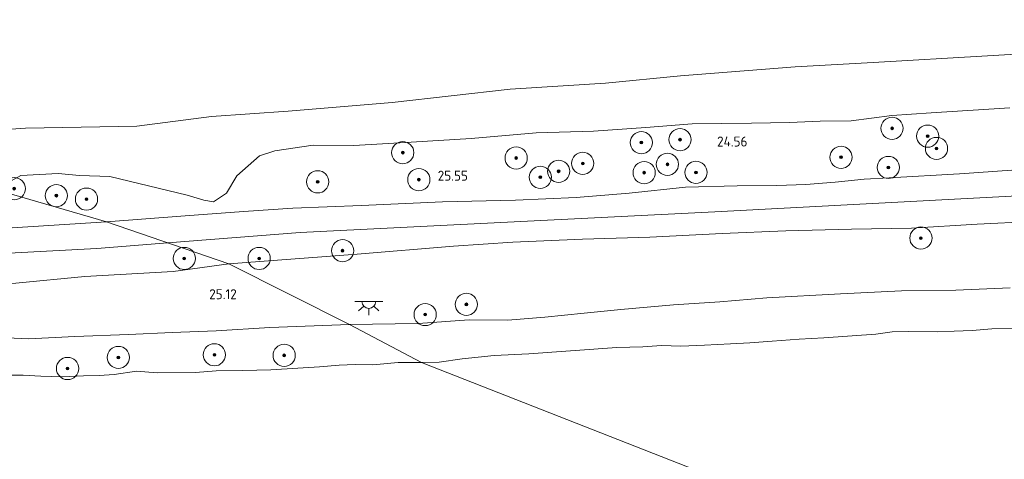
# Model space of a CAD drawing. Extents: x 184075 to 186166, y 346026 to 349063.
# Tile 62 of 136: x 185088 to 185266, y 346592 to 346672. Entities that reach past the tile are written whole.
import ezdxf
from ezdxf.enums import TextEntityAlignment as Align

# ---------------------------------------------------------------- set-up
doc = ezdxf.new("R2010")
doc.units = 0
for name, color, linetype, lineweight in [('B-ME-GR-BOOM-S', 90, 'Continuous', 25), ('B-ME-GR-GRAS-GV', 60, 'Continuous', 13), ('B-ME-GW-OPHOGING_KRUIN-G', 90, 'Continuous', 18), ('B-ME-GW-TALUD_KRUIN-G', 90, 'Continuous', 18), ('B-ME-IE-MEUBILAIR_WEGMEUBILAIR-S', 7, 'Continuous', 25), ('B-ME-OB-BEKLEDING_STORTSTEEN-GV', 30, 'Continuous', 18), ('B-ME-OB-OEVERVOORZIENING-G', 7, 'Continuous', 18), ('B-ME-OG-HOOGTEPUNT-S', 7, 'Continuous', 25), ('B-ME-OG-TERREIN_GROEN-GV', 7, 'Continuous', 18), ('B-ME-OG-WATER_HAVEN-GV', 170, 'Continuous', 18), ('B-ME-OG-WATER_RIVIER-GV', 130, 'Continuous', 18)]:
    doc.layers.add(name, color=color, linetype=linetype, lineweight=lineweight)
doc.styles.add('NLCS-ISO-ANNOTATIVE-T18', font='NLCS-ISO.ttf', dxfattribs={"height": 1.8})

# ---------------------------------------------------------------- blocks, each defined once
blk = doc.blocks.new('SAL-HOOGTELABEL-SO')
at = {"color": 0, "linetype": 'ByBlock', "lineweight": -2, "style": 'NLCS-ISO-ANNOTATIVE-T18'}
blk.add_attdef('HOOGTE', text='', height=1.8, dxfattribs=at).set_placement((2.79, 0), align=Align.RIGHT)
blk = doc.blocks.new('SGR-BOOM_01-SO')
at = {"linetype": 'ByBlock', "lineweight": 18}
h = blk.add_hatch(color=0, dxfattribs=at)
h.dxf.hatch_style = 1
edge = h.paths.add_edge_path()
edge.add_arc((0, 0), 0.25, 0, 360)
at = {"color": 0, "linetype": 'ByBlock', "lineweight": 18}
for radius in [2, 0.25]:
    blk.add_circle((0, 0), radius, dxfattribs=at)
blk = doc.blocks.new('SKL-ET_OV_LICHTPUNT-SO')
at = {"color": 0, "linetype": 'ByBlock', "lineweight": 18}
for points in [[(-1.25, 0), (-2.5, 0)], [(1.25, 0), (2.5, 0)], [(-0.92, -0.85), (-1.83, -1.7)], [(0, -1.25), (0, -2.5)], [(0.92, -0.85), (1.83, -1.7)]]:
    blk.add_lwpolyline(points, dxfattribs=at)
blk.add_lwpolyline([(0, 0), (1.25, 0, -1), (-1.25, 0)], format="xyb", close=True, dxfattribs=at)

msp = doc.modelspace()

# ---------------------------------------------------------------- linework, layer by layer
at = {"layer": 'B-ME-GR-GRAS-GV'}
for points in [[(185270.398, 346644.648, 26.845), (185257.573, 346643.795, 26.795), (185244.911, 346643.032, 26.788), (185240.411, 346642.788, 26.849), (185235.221, 346642.299, 26.874), (185229.907, 346641.87, 26.863), (185224.703, 346641.651, 26.82), (185217.582, 346641.597, 26.788), (185208.276, 346641.36, 26.716), (185198.129, 346640.279, 26.756), (185188.621, 346639.516, 26.788), (185177.688, 346639.003, 26.888), (185164.523, 346638.727, 26.888), (185149.973, 346638.062, 26.867), (185137.596, 346637.597, 26.902), (185128.729, 346636.982, 26.909), (185118.251, 346636.183, 26.849), (185104.094, 346635.154, 26.745), (185084.02, 346640.973, 24.206), (185088.684, 346643.448, 23.524), (185095.377, 346643.817, 23.524), (185099.229, 346643.467, 23.524), (185104.696, 346643.286, 23.524), (185118.582, 346639.948, 25.174), (185121.592, 346639.051, 25.626), (185123.365, 346638.76, 25.652), (185125.661, 346640.32, 25.44), (185127.557, 346643.416, 23.95), (185131.604, 346646.994, 23.152), (185134.367, 346647.943, 22.753), (185141.268, 346648.942, 22.79), (185148.613, 346648.88, 22.984), (185158.897, 346649.461, 22.984), (185169.683, 346650.132, 22.97), (185181.432, 346651.138, 22.938), (185191.71, 346651.466, 22.988), (185201.164, 346652.137, 22.984), (185209.472, 346652.782, 22.984), (185220.144, 346652.93, 23.063), (185227.025, 346653.052, 23.142), (185232.506, 346653.258, 23.135), (185238.084, 346653.325, 23.135), (185245.412, 346654.258, 23.074), (185252.486, 346654.79, 23.07), (185266.628, 346655.684, 23.099)], [(185270.653, 346635.188, 27.052), (185260.74, 346634.735, 27.042), (185248.952, 346633.964, 27.013), (185238.15, 346633.831, 26.927), (185226.321, 346633.513, 26.949), (185214.89, 346632.996, 26.945), (185201.84, 346632.395, 26.924), (185189.728, 346631.976, 26.913), (185177.236, 346631.48, 26.952), (185166.537, 346630.744, 26.988), (185149.167, 346629.273, 26.838), (185126.082, 346627.534, 26.832), (185104.094, 346635.154, 26.745), (185118.251, 346636.183, 26.849), (185128.729, 346636.982, 26.909), (185137.596, 346637.597, 26.902), (185149.973, 346638.062, 26.867), (185164.523, 346638.727, 26.888), (185177.688, 346639.003, 26.888), (185188.621, 346639.516, 26.788), (185198.129, 346640.279, 26.756), (185208.276, 346641.36, 26.716), (185217.582, 346641.597, 26.788), (185224.703, 346641.651, 26.82), (185229.907, 346641.87, 26.863), (185235.221, 346642.299, 26.874), (185240.411, 346642.788, 26.849), (185244.911, 346643.032, 26.788), (185257.573, 346643.795, 26.795), (185270.398, 346644.648, 26.845)], [(185266.679, 346623.256, 23.696), (185256.899, 346622.836, 23.696), (185247.126, 346622.703, 23.717), (185236.175, 346622.172, 23.774), (185222.936, 346621.412, 23.803), (185214.439, 346620.74, 23.767), (185206.14, 346620.152, 23.707), (185196.655, 346619.307, 23.506), (185190.073, 346618.693, 23.396), (185182.941, 346617.955, 23.396), (185176.33, 346617.422, 23.396), (185169.378, 346617.47, 23.396), (185160.185, 346616.829, 23.396), (185147.795, 346616.626, 23.394), (185126.082, 346627.534, 26.832), (185149.167, 346629.273, 26.838), (185166.537, 346630.744, 26.988), (185177.236, 346631.48, 26.952), (185189.728, 346631.976, 26.913), (185201.84, 346632.395, 26.924), (185214.89, 346632.996, 26.945), (185226.321, 346633.513, 26.949), (185238.15, 346633.831, 26.927), (185248.952, 346633.964, 27.013), (185260.74, 346634.735, 27.042), (185270.653, 346635.188, 27.052)], [(185087.758, 346624.097, 26.753), (185100.204, 346625.295, 26.775), (185116.056, 346626.204, 26.738), (185126.082, 346627.534, 26.832), (185147.795, 346616.626, 23.394), (185133.502, 346616.065, 23.387), (185123.802, 346615.484, 23.41), (185115.907, 346615.171, 23.458), (185108.055, 346614.837, 23.504), (185098.393, 346614.465, 23.552), (185090.087, 346614.049, 23.59), (185082.117, 346614.434, 23.62)]]:
    msp.add_polyline3d(points, dxfattribs=at)
for points in [[(185083.288, 346633.784, 26.805), (185067.313, 346632.829, 26.752), (185070.787, 346636.551, 25.578), (185074.298, 346638.518, 25.011), (185084.02, 346640.973, 24.206), (185104.094, 346635.154, 26.745)], [(185104.094, 346635.154, 26.745), (185126.082, 346627.534, 26.832), (185116.056, 346626.204, 26.738), (185100.204, 346625.295, 26.775), (185087.758, 346624.097, 26.753), (185076.761, 346623.481, 26.753), (185067.182, 346623.705, 26.805), (185058.646, 346623.765, 26.775), (185053.253, 346623.655, 26.753), (185048.11, 346623.463, 26.775), (185038.744, 346623.734, 26.802), (185032.103, 346624.653, 26.843), (185025.424, 346625.673, 26.809), (185021.034, 346627.494, 26.67), (185022.348, 346629.811, 26.832), (185023.632, 346632.075, 26.99), (185029.269, 346631.857, 26.9), (185037.466, 346631.925, 26.93), (185052.228, 346632.151, 26.922), (185067.313, 346632.829, 26.752), (185083.288, 346633.784, 26.805)]]:
    msp.add_polyline3d(points, close=True, dxfattribs=at)
at = {"layer": 'B-ME-GW-OPHOGING_KRUIN-G'}
for points in [[(185138.913, 346633.208, 26.988), (185213.549, 346636.925, 26.974), (185273.713, 346640.118, 27.063), (185354.599, 346643.683, 27.11), (185431.049, 346648.996, 27.199), (185474.38, 346651.173, 27.102), (185496.345, 346658.572, 27.106), (185516.603, 346674.294, 27.145), (185514.326, 346691.226, 26.938)], [(185138.913, 346633.208, 26.988), (185115.13, 346631.33, 26.884)], [(185102.347, 346630.32, 26.828), (185070.602, 346628.619, 26.828), (185040.687, 346627.98, 26.896), (185025, 346629.646, 26.915)], [(185115.13, 346631.33, 26.884), (185102.347, 346630.32, 26.828)]]:
    msp.add_polyline3d(points, dxfattribs=at)
at = {"layer": 'B-ME-GW-TALUD_KRUIN-G'}
for points in [[(185104.094, 346635.154, 26.745), (185118.251, 346636.183, 26.849), (185128.729, 346636.982, 26.909), (185137.596, 346637.597, 26.902), (185149.973, 346638.062, 26.867), (185164.523, 346638.727, 26.888), (185177.688, 346639.003, 26.888), (185188.621, 346639.516, 26.788), (185198.129, 346640.279, 26.756), (185208.276, 346641.36, 26.716), (185217.582, 346641.597, 26.788), (185224.703, 346641.651, 26.82), (185229.907, 346641.87, 26.863), (185235.221, 346642.299, 26.874), (185240.411, 346642.788, 26.849), (185244.911, 346643.032, 26.788), (185257.573, 346643.795, 26.795), (185270.398, 346644.648, 26.845)], [(185339.209, 346638.155, 26.892), (185320.771, 346637.144, 27.102), (185310.714, 346636.931, 27.088), (185302.391, 346636.552, 27.02), (185291.172, 346636.007, 27.038), (185281.927, 346635.785, 27.063), (185270.653, 346635.188, 27.052), (185260.74, 346634.735, 27.042), (185248.952, 346633.964, 27.013), (185238.15, 346633.831, 26.927), (185226.321, 346633.513, 26.949), (185214.89, 346632.996, 26.945), (185201.84, 346632.395, 26.924), (185189.728, 346631.976, 26.913), (185177.236, 346631.48, 26.952), (185166.537, 346630.744, 26.988), (185149.167, 346629.273, 26.838), (185126.082, 346627.534, 26.832)], [(185067.313, 346632.829, 26.752), (185083.288, 346633.784, 26.805), (185104.094, 346635.154, 26.745)], [(185126.082, 346627.534, 26.832), (185116.056, 346626.204, 26.738), (185100.204, 346625.295, 26.775), (185087.758, 346624.097, 26.753)]]:
    msp.add_polyline3d(points, dxfattribs=at)
at = {"layer": 'B-ME-OB-BEKLEDING_STORTSTEEN-GV'}
for points in [[(185268.797, 346615.902, 20.981), (185263.431, 346615.831, 20.981), (185259.867, 346615.567, 20.981), (185256.644, 346615.438, 20.981), (185253.554, 346615.3, 20.981), (185248.353, 346615.341, 20.981), (185245.493, 346615.337, 20.981), (185242.516, 346614.868, 20.981), (185233.169, 346614.243, 20.981), (185228.754, 346613.982, 20.981), (185223.899, 346613.606, 20.981), (185219.828, 346613.315, 20.981), (185216.373, 346613.163, 20.981), (185211.672, 346612.877, 20.981), (185207.444, 346612.717, 20.981), (185203.987, 346612.84, 20.981), (185200.577, 346612.611, 20.981), (185195.918, 346612.469, 20.981), (185180.072, 346611.365, 20.981), (185173.825, 346611.065, 20.981), (185168.078, 346610.439, 20.981), (185163.965, 346609.838, 20.981), (185160.779, 346609.768, 20.981), (185147.795, 346616.626, 23.394), (185160.185, 346616.829, 23.396), (185169.378, 346617.47, 23.396), (185176.33, 346617.422, 23.396), (185182.941, 346617.955, 23.396), (185190.073, 346618.693, 23.396), (185196.655, 346619.307, 23.506), (185206.14, 346620.152, 23.707), (185214.439, 346620.74, 23.767), (185222.936, 346621.412, 23.803), (185236.175, 346622.172, 23.774), (185247.126, 346622.703, 23.717), (185256.899, 346622.836, 23.696), (185266.679, 346623.256, 23.696)], [(185082.117, 346614.434, 23.62), (185090.087, 346614.049, 23.59), (185098.393, 346614.465, 23.552), (185108.055, 346614.837, 23.504), (185115.907, 346615.171, 23.458), (185123.802, 346615.484, 23.41), (185133.502, 346616.065, 23.387), (185147.795, 346616.626, 23.394), (185160.779, 346609.768, 20.981), (185160.576, 346609.763, 20.981), (185156.556, 346609.804, 20.981), (185152.022, 346609.354, 20.981), (185148.808, 346609.414, 20.981), (185145.949, 346609.299, 20.981), (185142.408, 346609.024, 20.981), (185133.656, 346608.492, 20.981), (185128.633, 346608.336, 20.981), (185123.831, 346608.292, 20.981), (185120.09, 346608.004, 20.981), (185113.179, 346607.92, 20.981), (185109.499, 346608.207, 20.981), (185105.463, 346607.651, 20.981), (185102.759, 346607.461, 20.981), (185099.944, 346607.38, 20.981), (185096.225, 346607.192, 20.981), (185092.259, 346607.343, 20.981), (185089.1, 346607.514, 20.981), (185086.163, 346607.52, 20.981)]]:
    msp.add_polyline3d(points, dxfattribs=at)
at = {"layer": 'B-ME-OB-OEVERVOORZIENING-G'}
for points in [[(185268.797, 346615.902, 20.981), (185263.431, 346615.831, 20.981), (185259.867, 346615.567, 20.981), (185256.644, 346615.438, 20.981), (185253.554, 346615.3, 20.981), (185248.353, 346615.341, 20.981), (185245.493, 346615.337, 20.981), (185242.516, 346614.868, 20.981), (185233.169, 346614.243, 20.981), (185228.754, 346613.982, 20.981), (185223.899, 346613.606, 20.981), (185219.828, 346613.315, 20.981), (185216.373, 346613.163, 20.981), (185211.672, 346612.877, 20.981), (185207.444, 346612.717, 20.981), (185203.987, 346612.84, 20.981), (185200.577, 346612.611, 20.981), (185195.918, 346612.469, 20.981), (185180.072, 346611.365, 20.981), (185173.825, 346611.065, 20.981), (185168.078, 346610.439, 20.981), (185163.965, 346609.838, 20.981), (185160.779, 346609.768, 20.981)], [(185160.779, 346609.768, 20.981), (185160.576, 346609.763, 20.981), (185156.556, 346609.804, 20.981), (185152.022, 346609.354, 20.981), (185148.808, 346609.414, 20.981), (185145.949, 346609.299, 20.981), (185142.408, 346609.024, 20.981), (185133.656, 346608.492, 20.981), (185128.633, 346608.336, 20.981), (185123.831, 346608.292, 20.981), (185120.09, 346608.004, 20.981), (185113.179, 346607.92, 20.981), (185109.499, 346608.207, 20.981), (185105.463, 346607.651, 20.981), (185102.759, 346607.461, 20.981), (185099.944, 346607.38, 20.981), (185096.225, 346607.192, 20.981), (185092.259, 346607.343, 20.981), (185089.1, 346607.514, 20.981), (185086.163, 346607.52, 20.981)]]:
    msp.add_polyline3d(points, dxfattribs=at)
at = {"layer": 'B-ME-OG-TERREIN_GROEN-GV'}
for points in [[(185079.747, 346651.353, 20.981), (185089.48, 346651.983, 20.981), (185109.54, 346652.375, 20.981), (185122.995, 346654.098, 20.981), (185136.767, 346655.062, 20.981), (185155.491, 346656.656, 20.981), (185176.703, 346659.013, 20.981), (185193.863, 346660.107, 20.981), (185207.399, 346661.434, 20.981), (185228, 346663.045, 20.981), (185242.027, 346663.857, 20.981), (185262.62, 346665.06, 20.981), (185277.916, 346665.938, 20.981), (185302.052, 346667.361, 20.981), (185314.34, 346667.539, 20.981), (185319.002, 346667.349, 20.981), (185321.047, 346667.091, 20.981), (185342.112, 346668.586, 20.981), (185352.272, 346669.694, 20.981), (185364.837, 346669.708, 20.981), (185371.333, 346669.337, 20.981), (185375.598, 346669.066, 20.981), (185391.659, 346669.598, 20.981)], [(185266.628, 346655.684, 23.099), (185252.486, 346654.79, 23.07), (185245.412, 346654.258, 23.074), (185238.084, 346653.325, 23.135), (185232.506, 346653.258, 23.135), (185227.025, 346653.052, 23.142), (185220.144, 346652.93, 23.063), (185209.472, 346652.782, 22.984), (185201.164, 346652.137, 22.984), (185191.71, 346651.466, 22.988), (185181.432, 346651.138, 22.938), (185169.683, 346650.132, 22.97), (185158.897, 346649.461, 22.984), (185148.613, 346648.88, 22.984), (185141.268, 346648.942, 22.79), (185134.367, 346647.943, 22.753), (185131.604, 346646.994, 23.152), (185127.557, 346643.416, 23.95), (185125.661, 346640.32, 25.44), (185123.365, 346638.76, 25.652), (185121.592, 346639.051, 25.626), (185118.582, 346639.948, 25.174), (185104.696, 346643.286, 23.524), (185099.229, 346643.467, 23.524), (185095.377, 346643.817, 23.524), (185088.684, 346643.448, 23.524), (185084.02, 346640.973, 24.206)]]:
    msp.add_polyline3d(points, dxfattribs=at)
at = {"layer": 'B-ME-OG-WATER_HAVEN-GV'}
msp.add_polyline3d([(185391.659, 346669.598, 20.981), (185375.598, 346669.066, 20.981), (185371.333, 346669.337, 20.981), (185364.837, 346669.708, 20.981), (185352.272, 346669.694, 20.981), (185342.112, 346668.586, 20.981), (185321.047, 346667.091, 20.981), (185319.002, 346667.349, 20.981), (185314.34, 346667.539, 20.981), (185302.052, 346667.361, 20.981), (185277.916, 346665.938, 20.981), (185262.62, 346665.06, 20.981), (185242.027, 346663.857, 20.981), (185228, 346663.045, 20.981), (185207.399, 346661.434, 20.981), (185193.863, 346660.107, 20.981), (185176.703, 346659.013, 20.981), (185155.491, 346656.656, 20.981), (185136.767, 346655.062, 20.981), (185122.995, 346654.098, 20.981), (185109.54, 346652.375, 20.981), (185089.48, 346651.983, 20.981), (185079.747, 346651.353, 20.981)], dxfattribs=at)
at = {"layer": 'B-ME-OG-WATER_RIVIER-GV'}
for points in [[(185338.035, 346540.172, 20.981), (185160.779, 346609.768, 20.981), (185163.965, 346609.838, 20.981), (185168.078, 346610.439, 20.981), (185173.825, 346611.065, 20.981), (185180.072, 346611.365, 20.981), (185195.918, 346612.469, 20.981), (185200.577, 346612.611, 20.981), (185203.987, 346612.84, 20.981), (185207.444, 346612.717, 20.981), (185211.672, 346612.877, 20.981), (185216.373, 346613.163, 20.981), (185219.828, 346613.315, 20.981), (185223.899, 346613.606, 20.981), (185228.754, 346613.982, 20.981), (185233.169, 346614.243, 20.981), (185242.516, 346614.868, 20.981), (185245.493, 346615.337, 20.981), (185248.353, 346615.341, 20.981), (185253.554, 346615.3, 20.981), (185256.644, 346615.438, 20.981), (185259.867, 346615.567, 20.981), (185263.431, 346615.831, 20.981), (185268.797, 346615.902, 20.981)], [(185086.163, 346607.52, 20.981), (185089.1, 346607.514, 20.981), (185092.259, 346607.343, 20.981), (185096.225, 346607.192, 20.981), (185099.944, 346607.38, 20.981), (185102.759, 346607.461, 20.981), (185105.463, 346607.651, 20.981), (185109.499, 346608.207, 20.981), (185113.179, 346607.92, 20.981), (185120.09, 346608.004, 20.981), (185123.831, 346608.292, 20.981), (185128.633, 346608.336, 20.981), (185133.656, 346608.492, 20.981), (185142.408, 346609.024, 20.981), (185145.949, 346609.299, 20.981), (185148.808, 346609.414, 20.981), (185152.022, 346609.354, 20.981), (185156.556, 346609.804, 20.981), (185160.576, 346609.763, 20.981), (185160.779, 346609.768, 20.981), (185338.035, 346540.172, 20.981)]]:
    msp.add_polyline3d(points, dxfattribs=at)

# ---------------------------------------------------------------- block references
at = {"layer": 'B-ME-GR-BOOM-S'}
for p in [(185245.458, 346651.974, 24.122), (185200.335, 346649.409, 23.63), (185207.297, 346649.935, 23.789), (185251.86, 346650.57, 24.348), (185157.399, 346647.596, 23.816), (185253.458, 346648.352, 24.827), (185177.807, 346646.626, 24.122), (185236.272, 346646.764, 25.744), (185185.449, 346644.232, 25.212), (185189.785, 346645.657, 24.853), (185200.846, 346643.987, 25.266), (185205.028, 346645.488, 25.079), (185210.16, 346644.033, 25.478), (185244.791, 346644.925, 25.412), (185142.09, 346642.338, 25.079), (185160.292, 346642.734, 24.946), (185182.149, 346643.163, 25.718), (185087.488, 346641.109, 24.239), (185095.059, 346639.848, 24.904), (185100.494, 346639.222, 25.05), (185250.641, 346632.2, 26.675), (185146.574, 346629.928, 26.839), (185118.078, 346628.532, 26.817), (185131.553, 346628.53, 26.911), (185168.847, 346620.258, 24.428), (185161.436, 346618.42, 24.228), (185106.224, 346610.696, 22.864), (185123.502, 346611.175, 22.505), (185136.063, 346611.066, 22.306), (185097.076, 346608.709, 21.672)]:
    msp.add_blockref('SGR-BOOM_01-SO', p, dxfattribs=at)
at = {"layer": 'B-ME-IE-MEUBILAIR_WEGMEUBILAIR-S'}
msp.add_blockref('SKL-ET_OV_LICHTPUNT-SO', (185151.292, 346620.791, 24.507), dxfattribs=at)
at = {"layer": 'B-ME-OG-HOOGTEPUNT-S'}
for p, values in [((185216.636, 346648.699, 24.559), {'HOOGTE': '24.56'}), ((185166.329, 346642.54, 25.545), {'HOOGTE': '25.55'}), ((185124.738, 346621.191, 25.124), {'HOOGTE': '25.12'})]:
    msp.add_blockref('SAL-HOOGTELABEL-SO', p, dxfattribs=at).add_auto_attribs(values)

doc.saveas('drawing.dxf')
